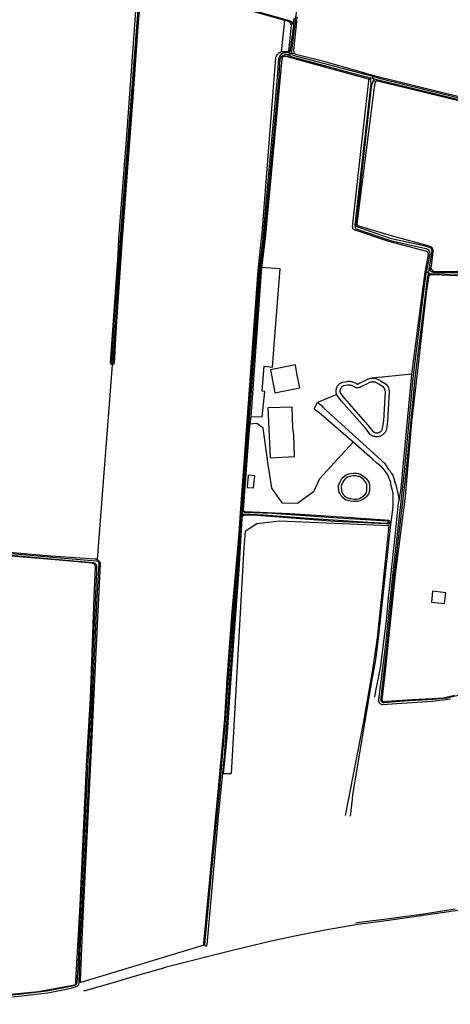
# Model space of a CAD drawing. Header units: metres. Extents: x 174255 to 175175, y 462028 to 462911.
# Tile 130 of 256: x 175044.04 to 175045.72, y 462713.44 to 462717.28. Entities that reach past the tile are written whole.
import ezdxf

# ---------------------------------------------------------------- set-up
doc = ezdxf.new("R2010")
doc.units = ezdxf.units.M
doc.layers.add('N-XX-AL-LIJN_0.20-G', color=7, linetype='Continuous', lineweight=25)

# ---------------------------------------------------------------- blocks, each defined once
blk = doc.blocks.new('Situatie')
at = {"lineweight": -3}
for p, q in [((-10.9849, 3.5414), (-10.9718, 3.6634)), ((-10.9391, 3.6452), (-10.953, 3.5397)), ((-10.9451, 3.6582), (-10.9467, 3.6456)), ((-10.9391, 3.6452), (-10.9369, 3.6617)), ((-10.9369, 3.6617), (-10.9357, 3.6715)), ((-10.9312, 3.6602), (-10.9369, 3.6617)), ((-10.9269, 3.6588), (-10.9312, 3.6602)), ((-10.9582, 3.5199), (-10.9595, 3.531)), ((-10.9573, 3.5459), (-10.959, 3.5385)), ((-10.9537, 3.5343), (-10.9445, 3.5347)), ((-10.9445, 3.5347), (-10.9367, 3.5358)), ((-10.6465, 3.4341), (-10.9582, 3.5199)), ((-10.6393, 3.4323), (-10.6465, 3.4341)), ((-10.6321, 3.4376), (-10.6412, 3.4401)), ((-10.6306, 3.4444), (-10.6321, 3.4376)), ((-10.6252, 3.4358), (-10.6321, 3.4376)), ((-10.6295, 3.4497), (-10.6306, 3.4444)), ((-10.6273, 3.4294), (-10.6177, 3.4271)), ((-10.426, 2.6834), (-10.4227, 2.6832)), ((-10.4131, 2.6828), (-10.4107, 2.6953)), ((-10.4072, 2.6894), (-10.4041, 2.7027)), ((-10.4227, 2.6832), (-10.4131, 2.6828)), ((-10.4131, 2.6828), (-10.4159, 2.669)), ((-10.413, 2.6648), (-10.4105, 2.6757)), ((-11.6431, 2.3229), (-11.7022, 1.5649)), ((-11.6431, 2.3229), (-11.6429, 2.3269)), ((-11.143, 1.7451), (-11.1445, 1.7451)), ((-11.143, 1.7451), (-11.1382, 1.7452)), ((-11.1394, 1.736), (-11.1382, 1.7452)), ((-11.138, 1.7312), (-11.1367, 1.7387)), ((-11.1349, 1.7514), (-11.1342, 1.7584)), ((-10.5697, 1.7096), (-10.5637, 1.7091))]:
    blk.add_line(p, q, dxfattribs=at)
for points in [[(-10.925, 3.6765), (-10.9269, 3.6588), (-10.9389, 3.5459), (-10.9378, 3.5384), (-10.9367, 3.5358), (-10.9352, 3.5345), (-10.9293, 3.5313), (-10.821, 3.5042), (-10.6538, 3.4567), (-10.6295, 3.4497), (-10.6106, 3.4443), (-10.0463, 3.3055), (-9.91, 3.2737), (-9.9019, 3.2699), (-9.8963, 3.266), (-9.8932, 3.2601), (-9.8942, 3.246), (-9.9269, 3.0274), (-9.9605, 2.8142), (-9.9661, 2.7719)], [(-10.9312, 3.6602), (-10.9305, 3.6661), (-10.9244, 3.7111), (-10.85, 4.4746), (-10.8203, 4.756), (-10.82, 4.7594)], [(-11.6431, 2.3229), (-11.6441, 2.323), (-11.6452, 2.3233), (-11.6462, 2.3236), (-11.6471, 2.3242), (-11.6479, 2.3248), (-11.6486, 2.3256), (-11.6492, 2.3265), (-11.6496, 2.3275), (-11.6499, 2.3285), (-11.6499, 2.3285), (-11.6205, 2.7508), (-11.6176, 2.8142), (-11.5869, 3.2167), (-11.5463, 3.772), (-11.5419, 3.8217), (-11.5429, 3.8246), (-11.5443, 3.8266), (-11.5654, 3.8314), (-12.1434, 3.9954)], [(-12.1766, 1.6048), (-11.8823, 1.5791), (-11.7107, 1.5667), (-11.7092, 1.5667), (-11.7074, 1.5665), (-11.7057, 1.5661), (-11.7039, 1.5656), (-11.7022, 1.5649)], [(-11.5346, 3.824), (-11.6128, 2.8142), (-11.6347, 2.5177), (-11.646, 2.3306), (-11.646, 2.3299), (-11.6459, 2.3292), (-11.6456, 2.3285), (-11.6451, 2.3279), (-11.6446, 2.3275), (-11.644, 2.3271), (-11.6433, 2.3269), (-11.6429, 2.3269), (-11.6425, 2.3269), (-11.6418, 2.327), (-11.6411, 2.3273), (-11.6405, 2.3277), (-11.6401, 2.3283), (-11.6397, 2.3289), (-11.6395, 2.3296), (-11.6394, 2.3303), (-11.6179, 2.6676), (-11.6081, 2.8142), (-11.5305, 3.823)], [(-10.9718, 3.6634), (-11.3981, 3.7843), (-11.5219, 3.8207), (-11.5259, 3.8176), (-11.5275, 3.8157), (-11.5419, 3.6561), (-11.561, 3.3977), (-11.6042, 2.8142), (-11.628, 2.4722), (-11.6363, 2.3285), (-11.6366, 2.3275), (-11.637, 2.3265), (-11.6376, 2.3256), (-11.6383, 2.3249), (-11.6391, 2.3242), (-11.64, 2.3237), (-11.641, 2.3233), (-11.642, 2.323), (-11.6431, 2.3229)], [(-11.5291, 3.8277), (-11.2826, 3.7563), (-10.9556, 3.6631), (-10.9475, 3.6596), (-10.9451, 3.6582), (-10.9447, 3.6579), (-10.9431, 3.6562), (-10.9413, 3.6524), (-10.9391, 3.6452)], [(-10.9849, 3.5414), (-10.9827, 3.5419), (-10.9805, 3.5423), (-10.9783, 3.5425), (-10.976, 3.5425), (-10.9738, 3.5424), (-10.9733, 3.5424), (-10.9627, 3.5423), (-10.9591, 3.5439), (-10.9573, 3.5459), (-10.9551, 3.5545), (-10.9467, 3.6456), (-10.9485, 3.6497), (-10.9501, 3.6526), (-10.9522, 3.6549), (-10.956, 3.6576), (-10.9605, 3.6602), (-10.9718, 3.6634)], [(-10.9445, 3.5347), (-10.9451, 3.543), (-10.9312, 3.6602)], [(-11.7022, 1.5649), (-11.7006, 1.5641), (-11.6991, 1.5632), (-11.6976, 1.5621), (-11.6963, 1.5609), (-11.695, 1.5595), (-11.6939, 1.5581), (-11.693, 1.5566), (-11.6921, 1.555), (-11.6914, 1.5533), (-11.6909, 1.5516), (-11.6905, 1.5498), (-11.6902, 1.5481), (-11.7065, 1.2034), (-11.7262, 0.797), (-11.746, 0.4094), (-11.759, 0.1457), (-11.7679, -0.0757), (-11.7674, -0.0814), (-11.7644, -0.081), (-11.2899, 0.063), (-11.2884, 0.0636), (-11.2878, 0.0708), (-11.2266, 0.7148), (-11.2059, 0.9437), (-11.1965, 1.0981), (-11.1766, 1.3614), (-11.1545, 1.6055), (-11.1503, 1.6653), (-11.1445, 1.7451), (-11.0761, 2.69), (-11.0628, 2.8142), (-11.0623, 2.8185), (-11.0072, 3.5183), (-11.0066, 3.5205), (-11.0059, 3.5226), (-11.005, 3.5246), (-11.0039, 3.5266), (-11.0028, 3.5285), (-11.0014, 3.5303), (-11, 3.5321), (-10.9984, 3.5337), (-10.9968, 3.5352), (-10.995, 3.5366), (-10.9931, 3.5378), (-10.9912, 3.5389), (-10.9892, 3.5399), (-10.9871, 3.5407), (-10.9849, 3.5414), (-10.9849, 3.5414)], [(-10.953, 3.5397), (-10.959, 3.5385), (-10.9642, 3.5374), (-10.9714, 3.5365), (-10.9817, 3.5343), (-10.9882, 3.5307), (-10.9936, 3.5226), (-10.9972, 3.512), (-11.0034, 3.4273), (-11.0465, 2.9511), (-11.0583, 2.8142), (-11.066, 2.7467), (-11.0731, 2.6844), (-11.0836, 2.5467), (-11.0971, 2.374), (-11.119, 2.0722), (-11.1329, 1.8802), (-11.143, 1.7451)], [(-11.1372, 1.7562), (-11.1136, 2.0679), (-11.0653, 2.7011), (-11.0511, 2.8142), (-11.0393, 2.9508), (-10.9962, 3.427), (-10.99, 3.5118), (-10.988, 3.5178), (-10.9854, 3.5219), (-10.979, 3.5274), (-10.9693, 3.5304), (-10.9595, 3.531), (-10.9593, 3.5311), (-10.9538, 3.5301)], [(-10.9538, 3.5301), (-10.9539, 3.5329), (-10.9537, 3.5343)], [(-10.9538, 3.5301), (-10.9537, 3.5273), (-10.9519, 3.5242), (-10.9493, 3.5223), (-10.6412, 3.4401)], [(-10.9537, 3.5343), (-10.9536, 3.5347), (-10.953, 3.5397)], [(-10.6306, 3.4444), (-10.9398, 3.5269), (-10.9425, 3.5288), (-10.9443, 3.5319), (-10.9445, 3.5347)], [(-10.9582, 3.5199), (-10.9679, 3.5226), (-10.9761, 3.5225), (-10.9798, 3.521), (-10.982, 3.5184), (-10.9831, 3.5166), (-10.9837, 3.5137), (-11.049, 2.8142), (-11.0632, 2.7008)], [(-10.426, 2.6834), (-10.4134, 2.7509), (-10.4133, 2.7522), (-10.4133, 2.7536), (-10.4135, 2.7549), (-10.4138, 2.7562), (-10.4143, 2.7575), (-10.4149, 2.7587), (-10.4157, 2.7598), (-10.4166, 2.7608), (-10.4176, 2.7617), (-10.4187, 2.7625), (-10.4199, 2.7632), (-10.568, 2.802), (-10.7028, 2.8473), (-10.7063, 2.8508), (-10.7087, 2.8596), (-10.6763, 3.1535), (-10.645, 3.4274), (-10.6452, 3.4323), (-10.6465, 3.4341)], [(-10.6412, 3.4401), (-10.6393, 3.4323), (-10.6386, 3.4291), (-10.6382, 3.4162), (-10.6803, 3.0385), (-10.7002, 2.8657), (-10.6993, 2.8572), (-10.6958, 2.8522), (-10.5608, 2.8063), (-10.4234, 2.7756), (-10.4228, 2.7755), (-10.4211, 2.7748), (-10.4195, 2.7741), (-10.4179, 2.7732), (-10.4165, 2.7721), (-10.4151, 2.771), (-10.4139, 2.7697), (-10.4127, 2.7683), (-10.4117, 2.7668), (-10.4109, 2.7652), (-10.4102, 2.7636), (-10.4096, 2.7619), (-10.4092, 2.7602), (-10.4089, 2.7584), (-10.4088, 2.7566), (-10.4088, 2.7548), (-10.4227, 2.6832)], [(-10.4107, 2.6953), (-10.4012, 2.7577), (-10.4011, 2.7579), (-10.4006, 2.7595), (-10.4002, 2.7611), (-10.4, 2.7627), (-10.3999, 2.7644), (-10.4, 2.766), (-10.4003, 2.7676), (-10.4007, 2.7692), (-10.4013, 2.7708), (-10.402, 2.7722), (-10.4029, 2.7736), (-10.4039, 2.7749), (-10.405, 2.7762), (-10.4062, 2.7773), (-10.4075, 2.7782), (-10.409, 2.7791), (-10.4105, 2.7798), (-10.412, 2.7803), (-10.4136, 2.7807), (-10.4319, 2.7854), (-10.5569, 2.8131), (-10.6919, 2.859), (-10.694, 2.8623), (-10.6948, 2.8653), (-10.6949, 2.8697), (-10.6782, 3.0148), (-10.6361, 3.3924), (-10.6334, 3.4106), (-10.6273, 3.4294), (-10.6252, 3.4358)], [(-10.0498, 3.2909), (-10.6167, 3.4276), (-10.6177, 3.4271), (-10.6186, 3.4266), (-10.6209, 3.4228), (-10.6249, 3.4034), (-10.6923, 2.8715), (-10.6896, 2.8664), (-10.686, 2.8631), (-10.5545, 2.8247), (-10.4113, 2.7855), (-10.411, 2.7854), (-10.4093, 2.7849), (-10.4076, 2.7842), (-10.4061, 2.7833), (-10.4046, 2.7823), (-10.4032, 2.7812), (-10.4019, 2.78), (-10.4008, 2.7786), (-10.3997, 2.7772), (-10.3988, 2.7757), (-10.398, 2.7741), (-10.3974, 2.7724), (-10.397, 2.7707), (-10.3966, 2.7689), (-10.3965, 2.7671), (-10.3965, 2.7654), (-10.3967, 2.7636), (-10.4037, 2.706), (-10.404, 2.7044), (-10.4041, 2.7027), (-10.4038, 2.6994), (-10.4034, 2.6978), (-10.4029, 2.6963), (-10.4022, 2.6948), (-10.4014, 2.6933), (-10.4005, 2.692), (-10.3994, 2.6908), (-10.3982, 2.6896), (-10.3969, 2.6886), (-10.3956, 2.6877), (-10.3941, 2.687), (-10.2622, 2.6856)], [(-10.6252, 3.4358), (-10.6098, 3.4317), (-9.9221, 3.2641)], [(-9.9209, 3.2689), (-10.6004, 3.4363), (-10.6306, 3.4444)], [(-11.1048, 2.1214), (-11.0602, 2.1194), (-11.0502, 2.2184), (-11.0606, 2.2194), (-11.0532, 2.3174), (-11.0208, 2.3132), (-11.0125, 2.4166), (-10.9902, 2.6958), (-11.0632, 2.7008), (-11.1048, 2.1214)], [(-10.4789, 2.2859), (-10.4296, 2.6642), (-10.426, 2.6834)], [(-10.4159, 2.669), (-10.4153, 2.6703), (-10.4146, 2.6716), (-10.4138, 2.6728), (-10.4128, 2.6739), (-10.4118, 2.6748), (-10.4106, 2.6757), (-10.4105, 2.6757), (-10.4093, 2.6764), (-10.408, 2.677), (-10.4066, 2.6774), (-10.4052, 2.6777), (-10.2406, 2.6738)], [(-10.2091, 2.6815), (-10.3918, 2.682), (-10.3928, 2.6821), (-10.3946, 2.6823), (-10.3964, 2.6826), (-10.3981, 2.6831), (-10.3998, 2.6838), (-10.4014, 2.6846), (-10.403, 2.6855), (-10.4044, 2.6866), (-10.4058, 2.6878), (-10.407, 2.6891), (-10.4072, 2.6894), (-10.4081, 2.6906), (-10.4091, 2.6921), (-10.41, 2.6937), (-10.4107, 2.6953)], [(-10.4227, 2.6832), (-10.4239, 2.6765), (-10.4327, 2.6089), (-10.4747, 2.27), (-10.5081, 1.9059), (-10.5535, 1.5026), (-10.5809, 1.2334), (-10.6081, 1.0197), (-10.6083, 1.0188), (-10.6084, 1.0171), (-10.6083, 1.0155), (-10.6081, 1.0138), (-10.6077, 1.0122), (-10.6072, 1.0107), (-10.6065, 1.0092), (-10.6057, 1.0078), (-10.6047, 1.0064), (-10.6037, 1.0052), (-10.6025, 1.004), (-10.6012, 1.003), (-10.5998, 1.0022), (-10.5983, 1.0014), (-10.5968, 1.0008), (-10.5952, 1.0004), (-10.5936, 1.0001), (-10.5919, 1), (-10.5373, 1.0035), (-10.398, 1.0128), (-10.3284, 1.0218)], [(-10.2765, 1.0401), (-10.3423, 1.0252), (-10.3959, 1.0201), (-10.5095, 1.013), (-10.5861, 1.0062), (-10.587, 1.0062), (-10.5884, 1.0065), (-10.5898, 1.0069), (-10.5912, 1.0075), (-10.5925, 1.0082), (-10.5937, 1.009), (-10.5948, 1.01), (-10.5958, 1.0111), (-10.5967, 1.0123), (-10.5974, 1.0135), (-10.598, 1.0149), (-10.5985, 1.0163), (-10.5739, 1.2281), (-10.5465, 1.4994), (-10.5005, 1.9), (-10.4656, 2.27), (-10.4164, 2.6669), (-10.4163, 2.6676), (-10.4159, 2.669)], [(-10.413, 2.6648), (-10.4135, 2.6634), (-10.4233, 2.6012), (-10.4564, 2.3008), (-10.48, 2.1008), (-10.5041, 1.8102), (-10.5426, 1.5067), (-10.5853, 1.1066), (-10.5945, 1.0187), (-10.5945, 1.0176), (-10.5943, 1.0166), (-10.594, 1.0156), (-10.5935, 1.0146), (-10.5929, 1.0137), (-10.5922, 1.013), (-10.5914, 1.0123), (-10.5904, 1.0118), (-10.5895, 1.0115), (-10.5884, 1.0112), (-10.5874, 1.0112), (-10.5869, 1.0112), (-10.5775, 1.0125), (-10.4757, 1.0195), (-10.3996, 1.0231), (-10.3557, 1.0266), (-10.3123, 1.0359)], [(-10.1217, 2.6617), (-10.3629, 2.6716), (-10.3967, 2.673), (-10.3976, 2.6733), (-10.3991, 2.6735), (-10.4006, 2.6735), (-10.402, 2.6734), (-10.4035, 2.6732), (-10.4049, 2.6728), (-10.4062, 2.6722), (-10.4075, 2.6715), (-10.4087, 2.6706), (-10.4098, 2.6697), (-10.4108, 2.6686), (-10.4117, 2.6674), (-10.4124, 2.6661), (-10.413, 2.6648)], [(-10.9306, 2.3197), (-10.9311, 2.3224), (-11.0282, 2.3034), (-11.0106, 2.2135), (-10.9144, 2.2323), (-10.9241, 2.2823), (-10.9306, 2.3197)], [(-10.7705, 2.2067), (-10.8446, 2.1756), (-10.8314, 2.1654), (-10.8224, 2.1556), (-10.5838, 1.9378), (-10.5748, 1.9224), (-10.569, 1.9148), (-10.5624, 1.908), (-10.5586, 1.9006), (-10.5522, 1.8928), (-10.5384, 1.8454), (-10.531, 1.815), (-10.5278, 1.796), (-10.5203, 1.8424), (-10.4789, 2.2859), (-10.6323, 2.2706), (-10.6289, 2.2706), (-10.6255, 2.2704), (-10.6222, 2.2699), (-10.6189, 2.2692), (-10.6156, 2.2683), (-10.6124, 2.2672), (-10.6093, 2.2659), (-10.6062, 2.2643), (-10.6033, 2.2626), (-10.6005, 2.2607), (-10.5982, 2.2588), (-10.5784, 2.2473), (-10.5692, 2.2345), (-10.566, 2.2182), (-10.573, 2.1026), (-10.5774, 2.0711), (-10.5786, 2.0674), (-10.5799, 2.0644), (-10.5814, 2.0616), (-10.5831, 2.0589), (-10.585, 2.0564), (-10.5872, 2.054), (-10.5895, 2.0519), (-10.592, 2.0499), (-10.5946, 2.0481), (-10.5974, 2.0465), (-10.6003, 2.0452), (-10.6033, 2.0441), (-10.6064, 2.0433), (-10.6095, 2.0427), (-10.6127, 2.0424), (-10.6158, 2.0424), (-10.619, 2.0426), (-10.6222, 2.043), (-10.6253, 2.0437), (-10.6283, 2.0447), (-10.6312, 2.0459), (-10.6341, 2.0474), (-10.6365, 2.0489), (-10.6387, 2.0504), (-10.6602, 2.0772), (-10.7515, 2.1814), (-10.7687, 2.2025), (-10.7705, 2.2067)], [(-10.7705, 2.2067), (-10.7715, 2.2097), (-10.7722, 2.2128), (-10.7727, 2.2159), (-10.7729, 2.2191), (-10.7728, 2.2222), (-10.7725, 2.2254), (-10.7719, 2.2285), (-10.771, 2.2315), (-10.7699, 2.2345), (-10.7686, 2.2373), (-10.767, 2.24), (-10.7651, 2.2426), (-10.7631, 2.245), (-10.7609, 2.2473), (-10.7584, 2.2493), (-10.7559, 2.2511), (-10.7531, 2.2527), (-10.7505, 2.254), (-10.7483, 2.2549), (-10.7299, 2.2581), (-10.7261, 2.2583), (-10.7226, 2.2584), (-10.7191, 2.2582), (-10.7156, 2.2578), (-10.7121, 2.2572), (-10.7087, 2.2564), (-10.7053, 2.2554), (-10.7021, 2.2542), (-10.6977, 2.2523), (-10.6949, 2.2496), (-10.6943, 2.2492), (-10.6938, 2.2488), (-10.6931, 2.2485), (-10.6925, 2.2482), (-10.6919, 2.248), (-10.6912, 2.2478), (-10.6905, 2.2477), (-10.6898, 2.2476), (-10.6891, 2.2476), (-10.6885, 2.2477), (-10.6878, 2.2478), (-10.6871, 2.2479), (-10.6865, 2.2482), (-10.6858, 2.2484), (-10.6851, 2.2488), (-10.6839, 2.2496), (-10.6571, 2.2632), (-10.655, 2.2644), (-10.652, 2.2659), (-10.6489, 2.2673), (-10.6457, 2.2684), (-10.6424, 2.2693), (-10.6391, 2.2699), (-10.6357, 2.2704), (-10.6323, 2.2706)], [(-10.6271, 2.2554), (-10.6294, 2.2556), (-10.6318, 2.2556), (-10.6342, 2.2554), (-10.6366, 2.2551), (-10.6389, 2.2547), (-10.6412, 2.254), (-10.6435, 2.2533), (-10.6457, 2.2523), (-10.6478, 2.2512), (-10.6498, 2.25), (-10.6766, 2.2365), (-10.6776, 2.2358), (-10.6793, 2.2349), (-10.6811, 2.2342), (-10.6829, 2.2335), (-10.6848, 2.2331), (-10.6867, 2.2328), (-10.6886, 2.2326), (-10.6905, 2.2326), (-10.6925, 2.2328), (-10.6944, 2.2331), (-10.6962, 2.2336), (-10.698, 2.2342), (-10.6998, 2.235), (-10.7015, 2.236), (-10.7031, 2.237), (-10.7046, 2.2382), (-10.7061, 2.2395), (-10.7077, 2.2403), (-10.7102, 2.2412), (-10.7126, 2.2419), (-10.7152, 2.2425), (-10.7177, 2.243), (-10.7203, 2.2433), (-10.7229, 2.2434), (-10.7255, 2.2434), (-10.728, 2.2432), (-10.7441, 2.2404), (-10.7444, 2.2403), (-10.7461, 2.2395), (-10.7477, 2.2385), (-10.7493, 2.2374), (-10.7507, 2.2362), (-10.752, 2.2349), (-10.7533, 2.2334), (-10.7543, 2.2319), (-10.7553, 2.2303), (-10.7561, 2.2286), (-10.7568, 2.2268), (-10.7573, 2.225), (-10.7577, 2.2232), (-10.7579, 2.2213), (-10.7579, 2.2194), (-10.7578, 2.2175), (-10.7575, 2.2157), (-10.7571, 2.2138), (-10.7565, 2.212), (-10.7557, 2.2103), (-10.7401, 2.1911), (-10.6489, 2.0871), (-10.6284, 2.0615), (-10.6284, 2.0615), (-10.6267, 2.0604), (-10.625, 2.0596), (-10.6232, 2.0588), (-10.6213, 2.0582), (-10.6194, 2.0578), (-10.6175, 2.0575), (-10.6155, 2.0574), (-10.6136, 2.0574), (-10.6116, 2.0576), (-10.6097, 2.058), (-10.6078, 2.0585), (-10.606, 2.0591), (-10.6042, 2.0599), (-10.6025, 2.0609), (-10.6009, 2.062), (-10.5993, 2.0632), (-10.5979, 2.0645), (-10.5966, 2.066), (-10.5954, 2.0675), (-10.5944, 2.0692), (-10.5934, 2.0709), (-10.5927, 2.0727), (-10.592, 2.0746), (-10.5879, 2.1041), (-10.5811, 2.2172), (-10.5833, 2.2284), (-10.5887, 2.2359), (-10.6069, 2.2465), (-10.6076, 2.2471), (-10.6095, 2.2486), (-10.6115, 2.25), (-10.6135, 2.2512), (-10.6156, 2.2523), (-10.6178, 2.2532), (-10.6201, 2.254), (-10.6224, 2.2546), (-10.6247, 2.2551), (-10.6271, 2.2554)], [(-10.9378, 2.0516), (-10.9414, 2.0754), (-10.9438, 2.1582), (-11.0382, 2.1548), (-11.0298, 1.9602), (-10.9352, 1.9652), (-10.9378, 2.0516)], [(-10.5601, 1.7002), (-10.559, 1.7102), (-10.5508, 1.7688), (-10.5506, 1.8116), (-10.551, 1.8218), (-10.5536, 1.8328), (-10.5566, 1.8422), (-10.5596, 1.8554), (-10.5606, 1.8638), (-10.5636, 1.8734), (-10.5722, 1.8946), (-10.5848, 1.9128), (-10.5928, 1.921), (-10.6028, 1.93), (-10.615, 1.939), (-10.6316, 1.9554), (-10.707, 2.0211), (-10.8316, 2.1294), (-10.8404, 2.1364), (-10.8504, 2.1434), (-10.8583, 2.151), (-10.8446, 2.1756)], [(-11.1048, 2.1214), (-11.108, 2.091), (-11.1118, 2.0549), (-11.1342, 1.7584)], [(-10.707, 2.0211), (-10.8378, 1.878), (-10.8614, 1.8284), (-10.9236, 1.7819), (-10.9819, 1.7835), (-11.0229, 1.8426), (-11.0371, 1.9347), (-11.056, 2.0757), (-11.0812, 2.0946), (-11.108, 2.091)], [(-11.0942, 1.8436), (-11.0894, 1.8906), (-11.1148, 1.8932), (-11.119, 1.8444), (-11.0942, 1.8436)], [(-10.6857, 1.8993), (-10.6782, 1.8966), (-10.6688, 1.8906), (-10.66, 1.8836), (-10.6505, 1.8734), (-10.6456, 1.865), (-10.6434, 1.856), (-10.6432, 1.8479), (-10.6434, 1.8315), (-10.6473, 1.8186), (-10.6544, 1.8092), (-10.661, 1.8033), (-10.6709, 1.7967), (-10.679, 1.793), (-10.6903, 1.79), (-10.7053, 1.79), (-10.7168, 1.7921), (-10.7239, 1.7925), (-10.7366, 1.7967), (-10.7458, 1.8041), (-10.7536, 1.8126), (-10.7564, 1.8186), (-10.7588, 1.8218), (-10.7623, 1.8284), (-10.7632, 1.8521), (-10.7598, 1.8622), (-10.7517, 1.8779), (-10.745, 1.8854), (-10.7395, 1.8901), (-10.7332, 1.8935), (-10.7219, 1.898), (-10.7066, 1.9), (-10.6937, 1.9), (-10.6857, 1.8993)], [(-10.6818, 1.887), (-10.6886, 1.888), (-10.6952, 1.89), (-10.706, 1.89), (-10.7194, 1.8882), (-10.729, 1.8844), (-10.7338, 1.8818), (-10.738, 1.8782), (-10.7434, 1.8722), (-10.7506, 1.8582), (-10.7532, 1.8506), (-10.7524, 1.831), (-10.7504, 1.8272), (-10.7478, 1.8238), (-10.7452, 1.8182), (-10.739, 1.8114), (-10.7318, 1.8056), (-10.722, 1.8024), (-10.7156, 1.802), (-10.7044, 1.8), (-10.6916, 1.8), (-10.6824, 1.8024), (-10.6758, 1.8054), (-10.6672, 1.8112), (-10.6618, 1.816), (-10.6564, 1.8232), (-10.6534, 1.833), (-10.6532, 1.8476), (-10.6534, 1.8546), (-10.655, 1.8612), (-10.6586, 1.8674), (-10.6668, 1.8762), (-10.6746, 1.8824), (-10.6818, 1.887)], [(-10.6223, 1.0282), (-10.6178, 1.0534), (-10.6076, 1.1036), (-10.6002, 1.1428), (-10.5764, 1.3256), (-10.5688, 1.4158), (-10.5428, 1.6558), (-10.53, 1.7856), (-10.5278, 1.796)], [(-11.143, 1.7451), (-11.1444, 1.7269), (-11.1624, 1.492), (-11.1859, 1.1934), (-11.2062, 0.9049), (-11.2269, 0.6755), (-11.2578, 0.3569), (-11.2841, 0.0663), (-11.2842, 0.0654), (-11.2841, 0.0646), (-11.2839, 0.0637), (-11.2835, 0.0629), (-11.283, 0.0622), (-11.2824, 0.0615), (-11.2817, 0.061), (-11.2809, 0.0607), (-11.28, 0.0605), (-11.2795, 0.0605), (-11.2791, 0.0604), (-11.2782, 0.0605), (-11.2774, 0.0608), (-11.2766, 0.0612), (-11.2759, 0.0618), (-11.2753, 0.0624), (-11.2749, 0.0632), (-11.2746, 0.064), (-11.2744, 0.0649), (-11.2487, 0.3591), (-11.2306, 0.5645), (-11.2073, 0.7994), (-11.1683, 1.3497), (-11.1498, 1.5867), (-11.1409, 1.7234), (-11.1394, 1.736)], [(-10.7174, 0.5649), (-10.7097, 0.6317), (-10.7078, 0.6486), (-10.6344, 1.09), (-10.618, 1.1744), (-10.6064, 1.2692), (-10.5601, 1.7002), (-10.5717, 1.702), (-10.5785, 1.703), (-10.7774, 1.7126), (-11.0969, 1.7371), (-11.1282, 1.737), (-11.1296, 1.7369), (-11.1309, 1.7367), (-11.1321, 1.7363), (-11.1333, 1.7358), (-11.1345, 1.7351), (-11.1355, 1.7343), (-11.1365, 1.7333), (-11.1373, 1.7323), (-11.138, 1.7312), (-11.1385, 1.73), (-11.1389, 1.7287), (-11.1392, 1.7274), (-11.1392, 1.7261), (-11.1392, 1.7247), (-11.1515, 1.5256), (-11.1719, 1.2463), (-11.1863, 1.0463), (-11.1976, 0.871), (-11.2118, 0.7317), (-11.1805, 0.732)], [(-11.1394, 1.736), (-11.1384, 1.7372), (-11.1374, 1.7382), (-11.1367, 1.7387), (-11.1362, 1.7391), (-11.1349, 1.7399), (-11.1336, 1.7405), (-11.1322, 1.741), (-11.1308, 1.7413), (-11.1303, 1.7414), (-11.1013, 1.7405), (-11.0552, 1.7386), (-10.8815, 1.7257), (-10.6488, 1.7104), (-10.5738, 1.7065), (-10.573, 1.7065), (-10.5722, 1.7067), (-10.5715, 1.707), (-10.5709, 1.7075), (-10.5704, 1.7081), (-10.57, 1.7087), (-10.5698, 1.7095), (-10.5697, 1.7096), (-10.5697, 1.7103), (-10.5698, 1.711), (-10.57, 1.7118), (-10.5704, 1.7125), (-10.5709, 1.7131), (-10.5715, 1.7135), (-10.5722, 1.7139), (-10.5729, 1.7141), (-10.5737, 1.7141), (-10.5744, 1.714), (-10.7641, 1.7258), (-11.0226, 1.7431), (-11.1282, 1.7479), (-11.1294, 1.7481), (-11.1307, 1.7484), (-11.1318, 1.749), (-11.1329, 1.7496), (-11.134, 1.7504), (-11.1349, 1.7513), (-11.1349, 1.7514), (-11.1357, 1.7523), (-11.1363, 1.7534), (-11.1368, 1.7546), (-11.1372, 1.7558), (-11.1372, 1.7562)], [(-11.1382, 1.7452), (-11.1378, 1.7486), (-11.1372, 1.7562)], [(-11.1342, 1.7584), (-11.1341, 1.7574), (-11.1339, 1.7564), (-11.1335, 1.7554), (-11.133, 1.7546), (-11.1323, 1.7538), (-11.1315, 1.7531), (-11.1307, 1.7526), (-11.1297, 1.7522), (-11.1287, 1.752), (-11.1277, 1.7519), (-10.953, 1.7439), (-10.752, 1.731), (-10.5831, 1.7186), (-10.5686, 1.7171), (-10.5676, 1.7166), (-10.5667, 1.716), (-10.5658, 1.7152), (-10.5651, 1.7143), (-10.5645, 1.7134), (-10.5641, 1.7124), (-10.5638, 1.7113), (-10.5637, 1.7102), (-10.5637, 1.7091)], [(-10.736, 0.5679), (-10.6659, 0.9278), (-10.6302, 1.1355), (-10.6117, 1.2598), (-10.5667, 1.6951), (-10.9927, 1.7136), (-11.0813, 1.703), (-11.1263, 1.6739), (-11.1316, 1.6117), (-11.1805, 0.732)], [(-10.5637, 1.7091), (-10.5639, 1.708), (-10.5643, 1.7069), (-10.5647, 1.7059), (-10.5654, 1.705), (-10.5661, 1.7042), (-10.567, 1.7035), (-10.568, 1.7029), (-10.569, 1.7025), (-10.5701, 1.7022), (-10.5712, 1.702), (-10.5717, 1.702)], [(-12.2299, 1.5977), (-11.9511, 1.5736), (-11.7195, 1.5529), (-11.7182, 1.5528), (-11.7166, 1.5525), (-11.715, 1.552), (-11.7135, 1.5514), (-11.712, 1.5507), (-11.7107, 1.5498), (-11.7094, 1.5488), (-11.7082, 1.5477), (-11.7071, 1.5464), (-11.7062, 1.5451), (-11.7054, 1.5437), (-11.7047, 1.5422), (-11.7042, 1.5406), (-11.7039, 1.539), (-11.7048, 1.5144), (-11.7177, 1.2329), (-11.7281, 0.9858), (-11.7449, 0.6454), (-11.7681, 0.1822), (-11.7761, -0.007), (-11.7813, -0.0826), (-11.7824, -0.0874), (-11.7872, -0.0928), (-11.8048, -0.0972), (-11.8974, -0.1154), (-12.2295, -0.1548)], [(-12.0313, -0.1386), (-11.8936, -0.1218), (-11.8032, -0.1041), (-11.7807, -0.097), (-11.7806, -0.097), (-11.7792, -0.0961), (-11.7779, -0.0951), (-11.7767, -0.0939), (-11.7756, -0.0927), (-11.7746, -0.0913), (-11.7738, -0.0899), (-11.7731, -0.0884), (-11.7726, -0.0868), (-11.7722, -0.0852), (-11.7681, 0.0424), (-11.7542, 0.3297), (-11.7309, 0.773), (-11.7156, 1.1043), (-11.7013, 1.4136), (-11.6945, 1.5471), (-11.6944, 1.5483), (-11.6944, 1.5495), (-11.6945, 1.5507), (-11.6948, 1.5518), (-11.6953, 1.5529), (-11.6959, 1.554), (-11.6966, 1.5549), (-11.6974, 1.5558), (-11.6984, 1.5565), (-11.6994, 1.5571), (-11.7006, 1.5575), (-11.7017, 1.5578), (-11.7029, 1.558), (-11.7041, 1.558), (-11.7053, 1.5578), (-11.8302, 1.5683), (-12.0822, 1.5905)], [(-12.4317, -0.1672), (-11.9307, -0.1177), (-11.887, -0.1098), (-11.7906, -0.091), (-11.7897, -0.091), (-11.7887, -0.0908), (-11.7878, -0.0904), (-11.787, -0.0899), (-11.7863, -0.0893), (-11.7857, -0.0886), (-11.7852, -0.0878), (-11.7849, -0.0869), (-11.7847, -0.0859), (-11.7847, -0.085), (-11.7848, -0.084), (-11.7848, -0.0765), (-11.7683, 0.2183), (-11.7554, 0.503), (-11.742, 0.7855), (-11.7283, 1.0246), (-11.7134, 1.4177), (-11.7088, 1.5334), (-11.7087, 1.5341), (-11.7085, 1.5356), (-11.7086, 1.5371), (-11.7088, 1.5385), (-11.7091, 1.54), (-11.7096, 1.5414), (-11.7103, 1.5427), (-11.7111, 1.544), (-11.712, 1.5451), (-11.7131, 1.5462), (-11.7142, 1.5471), (-11.7155, 1.5479), (-11.7168, 1.5486), (-11.7182, 1.5491), (-11.7196, 1.5495), (-11.7211, 1.5497), (-11.8492, 1.5613), (-12.1313, 1.5859)], [(-10.3508, 1.3926), (-10.3456, 1.4354), (-10.3976, 1.4418), (-10.4016, 1.3982), (-10.3508, 1.3926)], [(-10.299, 0.1984), (-10.3619, 0.1895), (-10.5785, 0.1583), (-10.6881, 0.1441), (-10.7855, 0.1272), (-10.8027, 0.1243), (-10.9336, 0.098), (-11.0249, 0.0792), (-11.1753, 0.0425), (-11.4332, -0.0228), (-11.4525, -0.0289), (-11.5131, -0.0461), (-11.5718, -0.0629), (-11.6267, -0.0793), (-11.6806, -0.0953), (-11.7315, -0.1093), (-11.7526, -0.1155), (-11.7535, -0.1132)], [(-10.6975, 0.1497), (-10.6818, 0.1522), (-10.5664, 0.1672), (-10.4405, 0.1836), (-10.3104, 0.2047)]]:
    blk.add_lwpolyline(points, dxfattribs=at)

msp = doc.modelspace()

# ---------------------------------------------------------------- block references
at = {"layer": 'N-XX-AL-LIJN_0.20-G'}
msp.add_blockref('Situatie', (175056.047, 462713.6112), dxfattribs=at)

doc.saveas('drawing.dxf')
